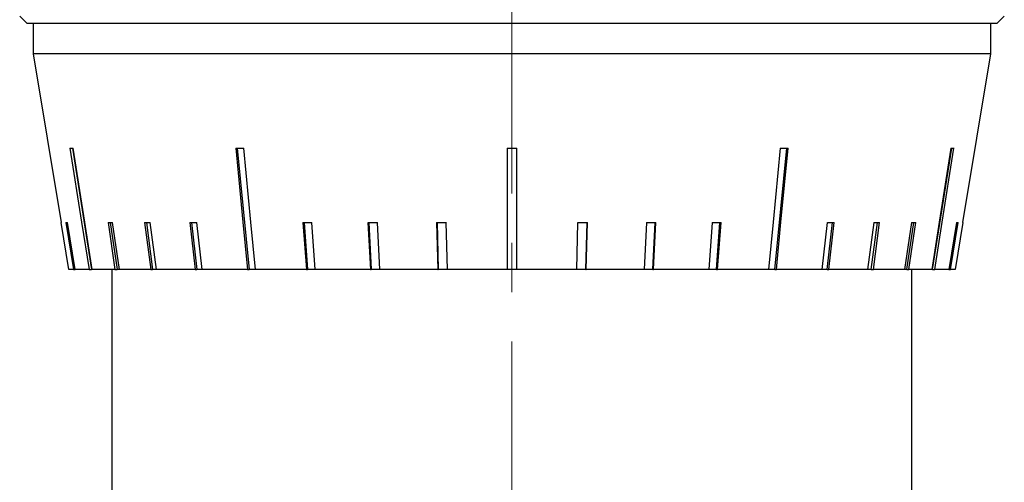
# Model space of a CAD drawing. Header units: inches. Extents: x 2.6 to 39.6, y 3.9 to 32.3.
# Tile 63 of 74: x 35.4 to 37.4, y 13.3 to 14.2. Entities that reach past the tile are written whole.
import ezdxf

# ---------------------------------------------------------------- set-up
doc = ezdxf.new("R2010")
doc.units = ezdxf.units.IN
doc.header["$MEASUREMENT"] = 0
doc.linetypes.add('CENTERX2', pattern=[0.8, 0.5, -0.1, 0.1, -0.1])

msp = doc.modelspace()

# ---------------------------------------------------------------- linework, layer by layer
at = {"color": 7, "linetype": 'CENTERX2', "lineweight": 18}
msp.add_line((36.4326, 11.4429), (36.4326, 24.8349), dxfattribs=at)
at = {"color": 7, "linetype": 'Continuous', "lineweight": 25}
for p, q in [((35.4326, 14.2038), (35.4476, 14.1888)), ((37.4176, 14.1888), (37.4326, 14.2038)), ((37.4176, 14.1888), (35.4476, 14.1888)), ((35.4601, 14.1888), (35.4601, 14.1268)), ((37.4051, 14.1268), (37.4051, 14.1888)), ((35.4601, 14.1268), (35.5168, 13.7845)), ((37.4051, 14.1268), (35.4601, 14.1268)), ((37.3485, 13.7845), (37.4051, 14.1268)), ((35.5396, 13.9354), (35.5784, 13.6888)), ((35.8745, 13.9354), (35.8985, 13.6888)), ((36.4226, 13.9355), (36.4226, 13.6888)), ((36.4426, 13.6888), (36.4426, 13.9355)), ((36.9667, 13.6888), (36.9907, 13.9354)), ((37.2868, 13.6888), (37.3257, 13.9354)), ((35.5327, 13.6888), (35.5168, 13.7845)), ((35.5168, 13.7845), (35.5168, 13.7845)), ((35.5265, 13.7845), (35.5422, 13.6888)), ((35.5453, 13.6888), (35.5297, 13.7845)), ((35.6121, 13.7845), (35.6262, 13.6888)), ((35.6166, 13.7845), (35.6307, 13.6888)), ((35.6353, 13.6888), (35.6212, 13.7845)), ((35.6859, 13.7845), (35.6987, 13.6888)), ((35.6899, 13.7845), (35.7027, 13.6888)), ((35.7104, 13.6888), (35.6976, 13.7845)), ((35.778, 13.7845), (35.7892, 13.6888)), ((35.7815, 13.7845), (35.7927, 13.6888)), ((35.8033, 13.6888), (35.7921, 13.7845)), ((36.008, 13.7845), (36.0151, 13.6888)), ((36.0102, 13.7845), (36.0174, 13.6888)), ((36.033, 13.6888), (36.0258, 13.7845)), ((36.1401, 13.7845), (36.145, 13.6888)), ((36.1417, 13.7845), (36.1466, 13.6888)), ((36.164, 13.6888), (36.1591, 13.7845)), ((36.2795, 13.7845), (36.282, 13.6888)), ((36.2803, 13.7845), (36.2827, 13.6888)), ((36.3017, 13.6888), (36.2992, 13.7845)), ((36.566, 13.7845), (36.5635, 13.6888)), ((36.5825, 13.6888), (36.585, 13.7845)), ((36.5833, 13.6888), (36.5858, 13.7845)), ((36.7061, 13.7845), (36.7012, 13.6888)), ((36.7187, 13.6888), (36.7236, 13.7845)), ((36.7202, 13.6888), (36.7251, 13.7845)), ((36.8395, 13.7845), (36.8323, 13.6888)), ((36.8478, 13.6888), (36.855, 13.7845)), ((36.8501, 13.6888), (36.8573, 13.7845)), ((37.0731, 13.7845), (37.0619, 13.6888)), ((37.0725, 13.6888), (37.0837, 13.7845)), ((37.076, 13.6888), (37.0872, 13.7845)), ((37.1676, 13.7845), (37.1548, 13.6888)), ((37.1625, 13.6888), (37.1753, 13.7845)), ((37.1666, 13.6888), (37.1794, 13.7845)), ((37.244, 13.7845), (37.2299, 13.6888)), ((37.2345, 13.6888), (37.2487, 13.7845)), ((37.239, 13.6888), (37.2531, 13.7845)), ((37.3356, 13.7845), (37.3199, 13.6888)), ((37.323, 13.6888), (37.3387, 13.7845)), ((37.3484, 13.7845), (37.3326, 13.6888)), ((37.3485, 13.7845), (37.3484, 13.7845)), ((35.5422, 13.6888), (35.5327, 13.6888)), ((35.5422, 13.6888), (35.5453, 13.6888)), ((35.5736, 13.6888), (35.5453, 13.6888)), ((35.5736, 13.6888), (35.5784, 13.6888)), ((35.5798, 13.6888), (35.5784, 13.6888)), ((35.6262, 13.6888), (35.5798, 13.6888)), ((35.6201, 13.6888), (35.6201, 13.1178)), ((35.6262, 13.6888), (35.6307, 13.6888)), ((35.6353, 13.6888), (35.6307, 13.6888)), ((35.6987, 13.6888), (35.6353, 13.6888)), ((35.6987, 13.6888), (35.7027, 13.6888)), ((35.7104, 13.6888), (35.7027, 13.6888)), ((35.7892, 13.6888), (35.7104, 13.6888)), ((35.7892, 13.6888), (35.7927, 13.6888)), ((35.8033, 13.6888), (35.7927, 13.6888)), ((35.8956, 13.6888), (35.8033, 13.6888)), ((35.8956, 13.6888), (35.8985, 13.6888)), ((35.9117, 13.6888), (35.8985, 13.6888)), ((36.0151, 13.6888), (35.9117, 13.6888)), ((36.0151, 13.6888), (36.0174, 13.6888)), ((36.033, 13.6888), (36.0174, 13.6888)), ((36.145, 13.6888), (36.033, 13.6888)), ((36.145, 13.6888), (36.1466, 13.6888)), ((36.164, 13.6888), (36.1466, 13.6888)), ((36.282, 13.6888), (36.164, 13.6888)), ((36.282, 13.6888), (36.2827, 13.6888)), ((36.3017, 13.6888), (36.2827, 13.6888)), ((36.4226, 13.6888), (36.3017, 13.6888)), ((36.4426, 13.6888), (36.4226, 13.6888)), ((36.5635, 13.6888), (36.4426, 13.6888)), ((36.5825, 13.6888), (36.5635, 13.6888)), ((36.5825, 13.6888), (36.5833, 13.6888)), ((36.7012, 13.6888), (36.5833, 13.6888)), ((36.7187, 13.6888), (36.7012, 13.6888)), ((36.7187, 13.6888), (36.7202, 13.6888)), ((36.8323, 13.6888), (36.7202, 13.6888)), ((36.8478, 13.6888), (36.8323, 13.6888)), ((36.8478, 13.6888), (36.8501, 13.6888)), ((36.9535, 13.6888), (36.8501, 13.6888)), ((36.9667, 13.6888), (36.9535, 13.6888)), ((36.9667, 13.6888), (36.9697, 13.6888)), ((37.0619, 13.6888), (36.9697, 13.6888)), ((37.0725, 13.6888), (37.0619, 13.6888)), ((37.0725, 13.6888), (37.076, 13.6888)), ((37.1548, 13.6888), (37.076, 13.6888)), ((37.1625, 13.6888), (37.1548, 13.6888)), ((37.1625, 13.6888), (37.1666, 13.6888)), ((37.2299, 13.6888), (37.1666, 13.6888)), ((37.2345, 13.6888), (37.2299, 13.6888)), ((37.2345, 13.6888), (37.239, 13.6888)), ((37.2854, 13.6888), (37.239, 13.6888)), ((37.2451, 13.1178), (37.2451, 13.6888)), ((37.2868, 13.6888), (37.2854, 13.6888)), ((37.2868, 13.6888), (37.2916, 13.6888)), ((37.3199, 13.6888), (37.2916, 13.6888)), ((37.3199, 13.6888), (37.323, 13.6888)), ((37.3326, 13.6888), (37.323, 13.6888))]:
    msp.add_line(p, q, dxfattribs=at)
at = {"color": 7, "linetype": 'Continuous', "lineweight": 25, "flags": 128}
for points in [[(35.5348, 13.9355), (35.5585, 13.7849), (35.5736, 13.6888)], [(35.5798, 13.6888), (35.5647, 13.7849), (35.541, 13.9355)], [(35.8716, 13.9355), (35.8862, 13.7849), (35.8956, 13.6888)], [(35.9117, 13.6888), (35.9024, 13.7849), (35.8877, 13.9355)], [(36.9775, 13.9355), (36.9628, 13.7849), (36.9535, 13.6888)], [(36.9697, 13.6888), (36.979, 13.7849), (36.9937, 13.9355)], [(37.3243, 13.9355), (37.3005, 13.7849), (37.2854, 13.6888)], [(37.2916, 13.6888), (37.3067, 13.7849), (37.3304, 13.9355)]]:
    msp.add_lwpolyline(points, dxfattribs=at)
at = {"color": 7, "linetype": 'Continuous', "lineweight": 25}
for centre, major_axis, ratio, start_param, end_param in [((36.4578, 14.0956), (0.9673, 0.1527), 0.049895, 3.437425, 3.458108), ((36.4482, 14.0956), (0.967, 0.0958), 0.132649, 4.060405, 4.081089), ((36.4326, 14.0956), (0.967, 0), 0.165587, 4.702047, 4.722731), ((36.417, 14.0956), (0.967, -0.0958), 0.132649, 5.343689, 5.364373), ((36.4074, 14.0956), (0.9673, -0.1527), 0.049895, 5.96667, 5.987353), ((36.4581, 13.9404), (0.9416, 0.154), 0.02521, 3.283866, 3.305114), ((36.4556, 13.9404), (0.9415, 0.1397), 0.073522, 3.591151, 3.612399), ((36.4535, 13.9404), (0.9414, 0.1273), 0.095551, 3.74619, 3.767438), ((36.4509, 13.9404), (0.9414, 0.1117), 0.11544, 3.902478, 3.923726), ((36.4443, 13.9404), (0.9413, 0.0723), 0.146669, 4.219102, 4.24035), ((36.4406, 13.9404), (0.9413, 0.0494), 0.15705, 4.379253, 4.400501), ((36.4367, 13.9404), (0.9413, 0.0251), 0.163433, 4.540276, 4.561524), ((36.4286, 13.9404), (0.9413, -0.0251), 0.163433, 4.863254, 4.884502), ((36.4246, 13.9404), (0.9413, -0.0494), 0.15705, 5.024277, 5.045525), ((36.4209, 13.9404), (0.9413, -0.0723), 0.146669, 5.184427, 5.205675), ((36.4144, 13.9404), (0.9414, -0.1117), 0.11544, 5.501052, 5.5223), ((36.4117, 13.9404), (0.9414, -0.1273), 0.095551, 5.65734, 5.678588), ((36.4096, 13.9404), (0.9415, -0.1397), 0.073522, 5.812379, 5.833627), ((36.4071, 13.9404), (0.9416, -0.154), 0.02521, 6.119664, 6.140912)]:
    msp.add_ellipse(centre, major_axis=major_axis, ratio=ratio, start_param=start_param, end_param=end_param, dxfattribs=at)

doc.saveas('drawing.dxf')
